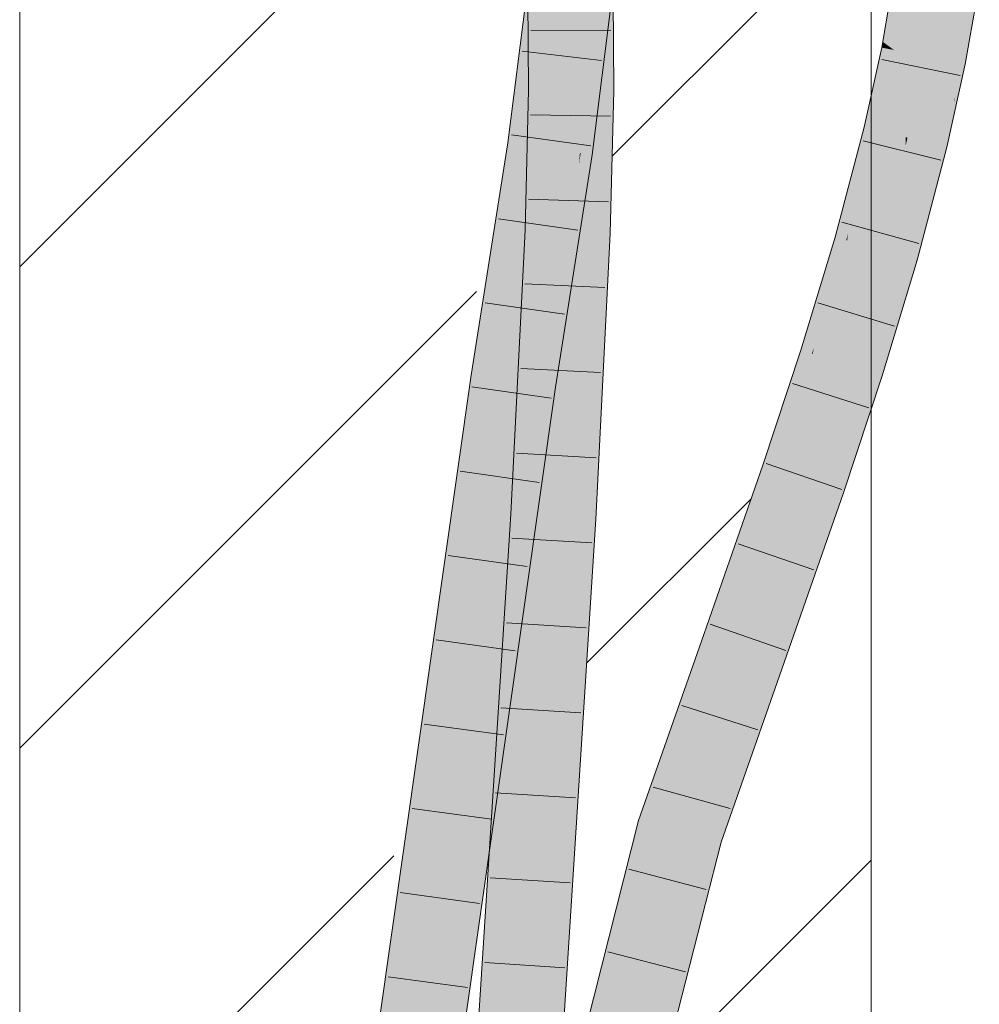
# Model space of a CAD drawing. Extents: x -620 to 300, y 62 to 1162.
# Tile 172 of 256: x 175.78 to 178.6, y 823.71 to 826.61. Entities that reach past the tile are written whole.
import ezdxf
from ezdxf.lldxf.tags import DXFTag

# ---------------------------------------------------------------- set-up
doc = ezdxf.new("R2010")
doc.units = 0
doc.layers.get('0').update_dxf_attribs({"lineweight": 13})
doc.layers.add('E_Detail_Linie_Text_Bem', color=7, linetype='Continuous', lineweight=13)
for name, color, linetype, lineweight, true_color in [('E_Detail_Wandschraffur', 7, 'Continuous', 5, 0xc0c0c0), ('E_Leerrohr 25-A06G955E8I', 7, 'Continuous', 9, 0xff8000), ('E_Leerrohr 25-Shading', 7, 'Continuous', 9, 0xff8000)]:
    doc.layers.add(name, color=color, linetype=linetype, lineweight=lineweight, true_color=true_color)
tags = doc.linetypes.add('fein_strichliert', pattern=[4, 1, -2, 1]).pattern_tags.tags
tags[8:9] = [DXFTag(74, 4), DXFTag(75, 0), DXFTag(340, '0'), DXFTag(46, 0.0), DXFTag(50, 0.0), DXFTag(44, 0.0), DXFTag(45, 0.0)]
tags[6:7] = [DXFTag(74, 4), DXFTag(75, 0), DXFTag(340, '0'), DXFTag(46, 0.0), DXFTag(50, 0.0), DXFTag(44, 0.0), DXFTag(45, 0.0)]
tags[4:5] = [DXFTag(74, 4), DXFTag(75, 0), DXFTag(340, '0'), DXFTag(46, 0.0), DXFTag(50, 0.0), DXFTag(44, 0.0), DXFTag(45, 0.0)]

# ---------------------------------------------------------------- blocks, each defined once
blk = doc.blocks.new('Shading-A06G94UZ8I', base_point=(176.1374, 828.7108))
at = {"layer": 'E_Leerrohr 25-Shading', "color": 43, "true_color": 0xd7ab7f}
for points in [[(177.3265, 826.8997), (177.3083, 826.9012), (177.2464, 826.2404), (177.2345, 826.2421)], [(177.2464, 826.2404), (177.2514, 826.2396), (177.3265, 826.8997), (177.3341, 826.899)], [(178.3646, 826.7486), (178.3515, 826.7505), (178.3154, 826.5416)], [(178.3154, 826.5416), (178.3304, 826.5306), (178.3646, 826.7486), (178.3773, 826.7468)], [(178.3773, 826.7468), (178.3304, 826.5306), (178.3846, 826.7457), (178.3403, 826.5234)], [(178.3846, 826.7457), (178.3403, 826.5234), (178.3877, 826.7453), (178.346, 826.5192)], [(178.346, 826.5192), (178.3484, 826.5175), (178.3877, 826.7453)], [(177.2752, 826.4561), (177.2877, 826.7321), (177.2731, 826.7331)], [(177.5012, 826.5986), (177.4866, 826.7186), (177.4911, 826.5994)], [(177.5232, 826.7161), (177.4866, 826.7186), (177.5241, 826.5969), (177.5012, 826.5986)], [(177.4868, 826.6967), (177.4901, 826.5994), (177.4866, 826.7186), (177.4911, 826.5994)], [(178.5219, 826.4833), (178.543, 826.4792), (178.5627, 826.72), (178.5612, 826.6448)], [(177.2345, 826.2421), (177.2866, 826.7077), (177.2151, 826.2448), (177.2733, 826.7085)], [(177.4868, 826.6967), (177.4264, 826.2147), (177.4874, 826.6967), (177.4287, 826.2144)], [(177.4874, 826.6967), (177.4287, 826.2144), (177.5234, 826.6947), (177.4626, 826.2096)], [(177.4958, 826.3984), (177.4971, 826.3984), (177.4875, 826.5997), (177.4868, 826.6967)], [(178.5863, 826.7065), (178.5612, 826.6448), (178.5803, 826.6069), (178.5578, 826.4763)], [(178.543, 826.4792), (178.5578, 826.4763), (178.5612, 826.6448)], [(177.2752, 826.4561), (177.3006, 826.4001), (177.2824, 826.615), (177.3024, 826.6135)], [(177.3006, 826.4001), (177.3122, 826.4), (177.3024, 826.6135), (177.3106, 826.6129)], [(177.4875, 826.5997), (177.489, 826.3984), (177.4958, 826.3984)], [(177.4901, 826.5994), (177.4971, 826.3984), (177.4911, 826.5994), (177.4988, 826.3984)], [(177.4988, 826.3984), (177.5256, 826.3981), (177.4911, 826.5994), (177.5012, 826.5986)], [(177.5012, 826.5986), (177.5256, 826.3981), (177.5241, 826.5969)], [(178.3125, 826.5245), (178.3284, 826.5214), (178.3154, 826.5416), (178.3304, 826.5306)], [(178.3284, 826.5214), (178.3125, 826.5245), (178.2649, 826.2903), (178.2612, 826.2912)], [(178.2649, 826.2903), (178.2797, 826.2866), (178.3284, 826.5214), (178.3395, 826.5192)], [(178.3395, 826.5192), (178.2797, 826.2866), (178.3457, 826.5179), (178.2892, 826.2843)], [(178.3457, 826.5179), (178.2892, 826.2843), (178.3484, 826.5175), (178.2945, 826.283)], [(178.2945, 826.283), (178.2967, 826.2824), (178.3484, 826.5175)], [(178.3304, 826.5306), (178.3284, 826.5214), (178.3403, 826.5234), (178.3395, 826.5192)], [(178.3403, 826.5234), (178.3395, 826.5192), (178.346, 826.5192), (178.3457, 826.5179)], [(178.3457, 826.5179), (178.3484, 826.5175), (178.346, 826.5192)], [(178.4684, 826.2403), (178.4967, 826.2333), (178.5219, 826.4833), (178.5078, 826.2854)], [(178.5219, 826.4833), (178.5078, 826.2854), (178.543, 826.4792), (178.5287, 826.3835)], [(177.3006, 826.4001), (177.2752, 826.4561), (177.2756, 826.4003)], [(178.5101, 826.2598), (178.5578, 826.4763), (178.543, 826.4792)], [(177.3006, 826.4001), (177.2756, 826.4003), (177.2861, 825.9878), (177.2656, 825.9886)], [(177.2861, 825.9878), (177.2994, 825.9872), (177.3006, 826.4001), (177.3122, 826.4)], [(177.2994, 825.9872), (177.3022, 825.9871), (177.3122, 826.4)], [(177.4958, 826.3984), (177.489, 826.3984), (177.4971, 825.9789), (177.4788, 825.9797)], [(177.4971, 826.3984), (177.4958, 826.3984), (177.4964, 826.2047)], [(177.4971, 825.9789), (177.4971, 826.3984), (177.4964, 826.2047)], [(177.4971, 825.9789), (177.4987, 825.9789), (177.4971, 826.3984), (177.4988, 826.3984)], [(177.5154, 825.9781), (177.5256, 826.3981), (177.4987, 825.9789), (177.4988, 826.3984)], [(178.5258, 826.3702), (178.5078, 826.2854), (178.5101, 826.2598), (178.504, 826.2316)], [(178.5258, 826.3702), (178.5101, 826.2598), (178.5255, 826.3625)], [(178.5287, 826.3835), (178.5258, 826.3702), (178.5255, 826.3625)], [(178.2135, 825.9783), (178.211, 825.9579), (178.2967, 826.2824)], [(178.2945, 826.283), (178.2178, 826.0126), (178.2967, 826.2824), (178.2135, 825.9783)], [(178.2892, 826.2843), (178.2244, 826.0656), (178.2945, 826.283), (178.2178, 826.0126)], [(178.2797, 826.2866), (178.2335, 826.1382), (178.2892, 826.2843), (178.2244, 826.0656)], [(178.2449, 826.2297), (178.2335, 826.1382), (178.2649, 826.2903), (178.2797, 826.2866)], [(178.2649, 826.2903), (178.2612, 826.2912), (178.2449, 826.2297)], [(178.4967, 826.2333), (178.504, 826.2316), (178.5078, 826.2854)], [(177.2151, 826.2448), (177.1068, 825.5625), (177.1609, 825.6697), (177.1431, 825.5573)], [(177.2345, 826.2421), (177.2151, 826.2448), (177.1609, 825.6697)], [(177.2464, 826.2404), (177.2345, 826.2421), (177.1609, 825.6697)], [(177.1609, 825.6697), (177.2514, 826.2396), (177.2464, 826.2404)], [(178.1758, 825.968), (178.1801, 825.9667), (178.2449, 826.2297), (178.2335, 826.1382)], [(178.4084, 825.9019), (178.4967, 826.2333), (178.4591, 826.2053), (178.4684, 826.2403)], [(178.4967, 826.2333), (178.4341, 825.979), (178.504, 826.2316), (178.4318, 825.9584)], [(178.4341, 825.979), (178.4967, 826.2333), (178.4377, 826.0118)], [(177.4231, 826.1801), (177.4264, 826.2147), (177.318, 825.532)], [(177.4626, 826.2096), (177.4287, 826.2144), (177.3726, 825.6422), (177.4231, 826.1801)], [(177.4287, 826.2144), (177.4264, 826.2147), (177.4231, 826.1801)], [(178.4591, 826.2053), (178.381, 825.9097), (178.3937, 825.9061)], [(178.4084, 825.9019), (178.4591, 826.2053), (178.3937, 825.9061)], [(177.3726, 825.6422), (177.4231, 826.1801), (177.3528, 825.527), (177.318, 825.532)], [(178.2335, 826.1382), (178.1801, 825.9667), (178.2244, 826.0656), (178.194, 825.9628)], [(178.2244, 826.0656), (178.194, 825.9628), (178.2178, 826.0126), (178.203, 825.9603)], [(178.2178, 826.0126), (178.203, 825.9603), (178.2135, 825.9783), (178.2082, 825.9587)], [(178.4084, 825.9019), (178.4146, 825.9002), (178.4364, 826.0071)], [(178.4364, 826.0071), (178.4146, 825.9002), (178.4377, 826.0118), (178.4341, 825.979)], [(177.2861, 825.9878), (177.2656, 825.9886), (177.238, 825.1529), (177.2233, 825.1538)], [(177.238, 825.1529), (177.2471, 825.1524), (177.2861, 825.9878), (177.2994, 825.9872)], [(177.2994, 825.9872), (177.2471, 825.1524), (177.3022, 825.9871), (177.2553, 825.1519)], [(177.2553, 825.1519), (177.2599, 825.1516), (177.3022, 825.9871)], [(177.4719, 825.1389), (177.4788, 825.9797), (177.4363, 825.141)], [(177.4719, 825.1389), (177.4836, 825.506), (177.4788, 825.9797), (177.4971, 825.9789)], [(177.4729, 825.1388), (177.5154, 825.9781), (177.4719, 825.1389), (177.4987, 825.9789)], [(177.4836, 825.506), (177.4987, 825.9789), (177.4971, 825.9789)], [(178.194, 825.9628), (178.1364, 825.7953), (178.203, 825.9603), (178.126, 825.7275)], [(178.1499, 825.8826), (178.1364, 825.7953), (178.1801, 825.9667), (178.194, 825.9628)], [(178.1801, 825.9667), (178.1758, 825.968), (178.1499, 825.8826)], [(178.2082, 825.9587), (178.211, 825.9579), (178.2135, 825.9783)], [(178.4341, 825.979), (178.4146, 825.9002), (178.4318, 825.9584), (178.4163, 825.8997)], [(178.1128, 825.6422), (178.1102, 825.625), (178.211, 825.9579)], [(178.2082, 825.9587), (178.1184, 825.6786), (178.211, 825.9579), (178.1128, 825.6422)], [(178.203, 825.9603), (178.126, 825.7275), (178.2082, 825.9587), (178.1184, 825.6786)], [(178.2886, 825.5685), (178.3027, 825.5641), (178.3617, 825.8458), (178.381, 825.9097)], [(178.3027, 825.5641), (178.329, 825.6481), (178.381, 825.9097), (178.3937, 825.9061)], [(178.329, 825.6481), (178.4084, 825.9019), (178.3937, 825.9061)], [(178.0752, 825.636), (178.0811, 825.6342), (178.1499, 825.8826), (178.1364, 825.7953)], [(178.4146, 825.9002), (178.3238, 825.6275), (178.3136, 825.5606), (178.3075, 825.5626)], [(178.4146, 825.9002), (178.3136, 825.5606), (178.4084, 825.8736)], [(178.4084, 825.9019), (178.3289, 825.6481), (178.4146, 825.9002), (178.3238, 825.6275)], [(178.4084, 825.8736), (178.4163, 825.8997), (178.4146, 825.9002)], [(178.2787, 825.5717), (178.2886, 825.5685), (178.3617, 825.8458)], [(178.1364, 825.7953), (178.0811, 825.6342), (178.126, 825.7275), (178.0938, 825.6302)], [(178.126, 825.7275), (178.0938, 825.6302), (178.1184, 825.6786), (178.1021, 825.6276)], [(178.1184, 825.6786), (178.1021, 825.6276), (178.1128, 825.6422), (178.1077, 825.6258)], [(178.3289, 825.6481), (178.3027, 825.5641), (178.3238, 825.6275)], [(177.3528, 825.527), (177.3543, 825.5267), (177.3726, 825.6422)], [(178.0104, 825.3681), (177.9982, 825.2857), (178.1021, 825.6276), (178.1102, 825.625)], [(178.0938, 825.6302), (178.0185, 825.4233), (178.1021, 825.6276), (178.0104, 825.3681)], [(178.0293, 825.4968), (178.0185, 825.4233), (178.0811, 825.6342), (178.0938, 825.6302)], [(178.0811, 825.6342), (178.0752, 825.636), (178.0293, 825.4968)], [(178.1077, 825.6258), (178.1102, 825.625), (178.1128, 825.6422)], [(178.3238, 825.6275), (178.3027, 825.5641), (178.3075, 825.5626)], [(177.1431, 825.5573), (177.1068, 825.5625), (176.6315, 821.9562), (176.7482, 822.8593)], [(176.7482, 822.8593), (177.1068, 825.5625), (177.005, 824.8455)], [(178.1721, 825.2264), (178.1844, 825.2222), (178.2386, 825.4503), (178.2787, 825.5717)], [(178.1844, 825.2222), (178.2134, 825.3062), (178.2787, 825.5717), (178.2886, 825.5685)], [(178.1844, 825.2222), (178.3075, 825.5626), (178.3027, 825.5641)], [(178.1844, 825.2222), (178.2002, 825.2168), (178.3075, 825.5626), (178.2747, 825.4426)], [(178.2134, 825.3062), (178.3027, 825.5641), (178.2886, 825.5685)], [(178.2747, 825.4426), (178.3136, 825.5606), (178.3075, 825.5626)], [(177.0757, 823.6934), (177.318, 825.532), (176.7607, 821.6089)], [(177.3528, 825.527), (177.318, 825.532), (177.0757, 823.6934)], [(177.1558, 824.1298), (177.3543, 825.5267), (177.1423, 824.1338), (177.3528, 825.527)], [(177.9636, 825.2975), (177.9717, 825.2947), (178.0293, 825.4968), (178.0185, 825.4233)], [(178.1656, 825.2286), (178.1721, 825.2264), (178.2386, 825.4503)], [(178.0185, 825.4233), (177.9717, 825.2947), (178.0104, 825.3681), (177.9831, 825.2909)], [(177.9831, 825.2909), (177.9982, 825.2857), (178.0104, 825.3681)], [(177.9717, 825.2947), (177.9636, 825.2975), (177.8802, 825.0581)], [(177.8181, 824.769), (177.9982, 825.2857), (177.8802, 825.0581), (177.9717, 825.2947)], [(177.9921, 824.7081), (177.9945, 824.7073), (178.0873, 825.0042), (178.1656, 825.2286)], [(177.9945, 824.7073), (178.0949, 824.9796), (178.1656, 825.2286), (178.1721, 825.2264)], [(178.0195, 824.6985), (178.2002, 825.2168), (177.9945, 824.7073), (178.1844, 825.2222)], [(178.0949, 824.9796), (178.1844, 825.2222), (178.1721, 825.2264)], [(177.2042, 824.66), (177.238, 825.1529), (177.1612, 824.1768), (177.2233, 825.1538)], [(177.2471, 825.1524), (177.238, 825.1529), (177.1992, 824.5406), (177.1894, 824.4458)], [(177.2599, 825.1516), (177.2471, 825.1524), (177.2533, 825.0679), (177.1992, 824.5406)], [(177.2599, 825.1516), (177.2533, 825.0679), (177.2565, 825.0991)], [(177.3336, 823.5269), (177.3039, 822.9678), (177.4363, 825.141), (177.3445, 823.2258)], [(177.4363, 825.141), (177.3445, 823.2258), (177.469, 825.0778), (177.3557, 823.2969)], [(177.4363, 825.141), (177.469, 825.0778), (177.4719, 825.1389)], [(177.469, 825.0778), (177.4729, 825.1388), (177.4719, 825.1389)], [(177.2533, 825.0679), (177.0775, 822.8172), (177.2565, 825.0991), (177.0853, 822.8167)], [(177.1112, 822.8149), (177.2565, 825.0991), (177.105, 822.8154), (177.2553, 825.0829)], [(177.1894, 824.4458), (177.0775, 822.8172), (177.2533, 825.0679)], [(177.2553, 825.0829), (177.1421, 823.5745), (177.105, 822.8154), (177.0878, 822.8165)], [(177.8181, 824.769), (177.8802, 825.0581), (177.7836, 824.7811)], [(177.985, 824.7106), (177.9921, 824.7081), (178.0873, 825.0042)], [(177.005, 824.8455), (176.688, 822.5298), (176.7482, 822.8593), (176.6403, 822.0457)], [(176.688, 822.5298), (177.005, 824.8455), (176.7151, 822.8048)], [(177.8181, 824.769), (177.7836, 824.7811), (177.6342, 824.2451), (177.5988, 824.2545)], [(177.8406, 824.1908), (178.0195, 824.6985), (177.8052, 824.2001), (177.9945, 824.7073)], [(177.985, 824.7106), (177.8947, 824.4542), (177.9734, 824.6508), (177.8513, 824.3238)], [(177.985, 824.7106), (177.9734, 824.6508), (177.9921, 824.7081)], [(177.9734, 824.6508), (177.9945, 824.7073), (177.9921, 824.7081)], [(177.1894, 824.4458), (177.2042, 824.66), (177.1601, 824.1602), (177.1612, 824.1768)], [(177.0747, 822.8174), (177.0775, 822.8172), (177.1601, 824.1602), (177.1894, 824.4458)], [(177.8947, 824.4542), (177.8052, 824.2001), (177.8513, 824.3238)], [(177.6342, 824.2451), (177.5988, 824.2545), (177.5087, 823.7507), (177.5426, 824.0305)], [(177.5426, 824.0305), (177.5988, 824.2545), (177.5432, 824.0353)], [(177.8406, 824.1908), (177.8052, 824.2001), (177.5419, 823.0497), (177.5139, 823.0531)], [(177.5505, 823.0486), (177.8406, 824.1908), (177.5419, 823.0497)], [(176.844, 821.9354), (177.1558, 824.1298), (177.0757, 823.6934), (177.1423, 824.1338)], [(177.5087, 823.7507), (177.5426, 824.0305), (177.4155, 823.3837), (177.4581, 823.6939)], [(177.5432, 824.0353), (177.46, 823.7078), (177.5426, 824.0305), (177.4581, 823.6939)]]:
    blk.add_solid(points, dxfattribs=at)
at = {"layer": 'E_Leerrohr 25-Shading', "color": 31, "true_color": 0xfabd7f}
for points in [[(177.2514, 826.2396), (177.3339, 826.7377), (177.3341, 826.899)], [(177.3389, 826.2272), (177.4264, 826.2147), (177.4221, 826.8915), (177.5102, 826.8839)], [(178.4184, 826.7408), (178.3877, 826.7453), (178.3699, 826.5132), (178.3484, 826.5175)], [(178.4351, 826.5004), (178.4752, 826.7327), (178.3699, 826.5132), (178.4184, 826.7408)], [(178.4752, 826.7327), (178.4351, 826.5004), (178.4416, 826.4991)], [(178.4573, 826.496), (178.4829, 826.7316), (178.4416, 826.4991), (178.4752, 826.7327)], [(178.4854, 826.4905), (178.5013, 826.7289), (178.4573, 826.496), (178.4829, 826.7316)], [(178.5219, 826.4833), (178.5627, 826.72), (178.4854, 826.4905), (178.5013, 826.7289)], [(177.3285, 826.7054), (177.2514, 826.2396), (177.3339, 826.7051), (177.3333, 826.228)], [(177.3339, 826.7051), (177.3333, 826.228), (177.3877, 826.7021)], [(177.3333, 826.228), (177.3967, 826.7017), (177.3877, 826.7021)], [(177.3983, 826.7016), (177.3967, 826.7017), (177.3389, 826.2272), (177.3333, 826.228)], [(177.3806, 826.3994), (177.3835, 826.3994), (177.3983, 826.7019), (177.3991, 826.6063)], [(177.3991, 826.6063), (177.4875, 826.5997), (177.3983, 826.7019), (177.4868, 826.6967)], [(177.3106, 826.6129), (177.3122, 826.4), (177.3307, 826.6114)], [(177.3307, 826.6114), (177.3122, 826.4), (177.3675, 826.6086)], [(177.3764, 826.3994), (177.3903, 826.6069), (177.3122, 826.4), (177.3675, 826.6086)], [(177.3903, 826.6069), (177.3764, 826.3994), (177.3928, 826.6068), (177.3806, 826.3994)], [(177.3835, 826.3994), (177.4006, 826.3992), (177.3991, 826.6063)], [(177.4006, 826.3992), (177.489, 826.3984), (177.3991, 826.6063), (177.4875, 826.5997)], [(178.3699, 826.5132), (178.3484, 826.5175), (178.3142, 826.2781), (178.2967, 826.2824)], [(178.3826, 826.2614), (178.4351, 826.5004), (178.3142, 826.2781), (178.3699, 826.5132)], [(178.4351, 826.5004), (178.3826, 826.2614), (178.388, 826.26)], [(178.4011, 826.2568), (178.4416, 826.4991), (178.388, 826.26), (178.4351, 826.5004)], [(178.425, 826.251), (178.4573, 826.496), (178.4011, 826.2568), (178.4416, 826.4991)], [(178.4632, 826.2416), (178.4854, 826.4905), (178.425, 826.251), (178.4573, 826.496)], [(178.4684, 826.2403), (178.5219, 826.4833), (178.4632, 826.2416), (178.4854, 826.4905)], [(177.3449, 826.3997), (177.3122, 826.4), (177.3152, 825.9866), (177.3022, 825.9871)], [(177.3421, 825.9854), (177.3764, 826.3994), (177.3152, 825.9866), (177.3449, 826.3997)], [(177.3764, 826.3994), (177.3421, 825.9854), (177.3675, 826.2232), (177.3458, 825.9853)], [(177.3458, 825.9853), (177.3905, 825.9834), (177.3835, 826.3994), (177.4006, 826.3992)], [(177.3764, 826.3994), (177.3675, 826.2232), (177.3806, 826.3994)], [(177.3675, 826.2232), (177.3835, 826.3994), (177.3806, 826.3994)], [(177.4006, 826.3992), (177.3905, 825.9834), (177.3971, 825.9832)], [(177.4788, 825.9797), (177.489, 826.3984), (177.3971, 825.9832), (177.4006, 826.3992)], [(178.2601, 826.069), (178.3142, 826.2781), (178.211, 825.9579), (178.2967, 826.2824)], [(178.296, 825.9338), (178.3826, 826.2614), (178.2299, 825.9526), (178.3142, 826.2781)], [(178.3824, 826.2346), (178.3826, 826.2614), (178.3157, 825.9283), (178.296, 825.9338)], [(178.425, 826.251), (178.4011, 826.2568), (178.3813, 825.9658), (178.3821, 826.1558)], [(178.3813, 825.9658), (178.4632, 826.2416), (178.425, 826.251)], [(178.3821, 826.1558), (178.4011, 826.2568), (178.3824, 826.2346), (178.388, 826.26)], [(178.388, 826.26), (178.3826, 826.2614), (178.3824, 826.2346)], [(177.2514, 826.2396), (177.1609, 825.6697), (177.2305, 825.5446), (177.1464, 825.5568)], [(177.3333, 826.228), (177.2514, 826.2396), (177.2305, 825.5446)], [(177.3389, 826.2272), (177.3333, 826.228), (177.2305, 825.5446)], [(177.2305, 825.5446), (177.318, 825.532), (177.3389, 826.2272), (177.4264, 826.2147)], [(178.3821, 826.1558), (178.3824, 826.2346), (178.338, 825.9219), (178.3157, 825.9283)], [(178.3813, 825.9658), (178.381, 825.9097), (178.4632, 826.2416), (178.4591, 826.2053)], [(178.4591, 826.2053), (178.4684, 826.2403), (178.4632, 826.2416)], [(178.338, 825.9219), (178.373, 825.912), (178.3821, 826.1558), (178.3813, 825.9658)], [(178.2601, 826.069), (178.211, 825.9579), (178.2209, 825.9551)], [(178.2299, 825.9526), (178.2601, 826.069), (178.2209, 825.9551)], [(177.3152, 825.9866), (177.3022, 825.9871), (177.2599, 825.1516)], [(177.2619, 825.1515), (177.3421, 825.9854), (177.2599, 825.1516), (177.3152, 825.9866)], [(177.2619, 825.1515), (177.3481, 825.1463), (177.3458, 825.9853), (177.3905, 825.9834)], [(177.2619, 825.1515), (177.3458, 825.9853), (177.2988, 825.535)], [(177.3458, 825.9853), (177.3421, 825.9854), (177.2988, 825.535)], [(177.3905, 825.9834), (177.3481, 825.1463), (177.3591, 825.1456)], [(177.379, 825.1444), (177.3971, 825.9832), (177.3591, 825.1456), (177.3905, 825.9834)], [(177.4363, 825.141), (177.4788, 825.9797), (177.379, 825.1444), (177.3971, 825.9832)], [(178.373, 825.912), (178.381, 825.9097), (178.3813, 825.9658)], [(178.211, 825.9579), (178.1102, 825.625), (178.2209, 825.9551)], [(178.1102, 825.625), (178.2299, 825.9526), (178.2209, 825.9551)], [(178.1102, 825.625), (178.1758, 825.7866), (178.2299, 825.9526), (178.2115, 825.8864)], [(178.1944, 825.5983), (178.296, 825.9338), (178.1364, 825.6167), (178.2299, 825.9526)], [(178.1944, 825.5983), (178.2662, 825.5756), (178.296, 825.9338), (178.2827, 825.655)], [(178.296, 825.9338), (178.2827, 825.655), (178.338, 825.9219)], [(178.2827, 825.655), (178.2787, 825.5717), (178.373, 825.912), (178.3617, 825.8458)], [(178.2827, 825.655), (178.373, 825.912), (178.338, 825.9219)], [(178.3617, 825.8458), (178.381, 825.9097), (178.373, 825.912)], [(178.1758, 825.7866), (178.2011, 825.8491), (178.2115, 825.8864)], [(178.1192, 825.6221), (178.2011, 825.8491), (178.1171, 825.6228), (178.1758, 825.7866)], [(178.1364, 825.6167), (178.2011, 825.8491), (178.1192, 825.6221)], [(178.1758, 825.7866), (178.1102, 825.625), (178.1171, 825.6228)], [(177.1609, 825.6697), (177.1431, 825.5573), (177.1464, 825.5568)], [(178.2662, 825.5756), (178.2787, 825.5717), (178.2827, 825.655)], [(178.1171, 825.6228), (178.1102, 825.625), (177.9982, 825.2857)], [(177.9995, 825.2853), (178.1192, 825.6221), (177.9982, 825.2857), (178.1171, 825.6228)], [(178.0362, 825.2728), (178.1364, 825.6167), (177.9995, 825.2853), (178.1192, 825.6221)], [(178.0819, 825.2571), (178.1944, 825.5983), (178.0362, 825.2728), (178.1364, 825.6167)], [(178.2787, 825.5717), (178.1944, 825.5983), (178.1656, 825.2286), (178.0819, 825.2571)], [(177.1431, 825.5573), (176.6315, 821.9562), (176.6729, 821.6196), (176.5992, 821.6285)], [(177.1464, 825.5568), (177.1431, 825.5573), (176.6729, 821.6196)], [(177.2305, 825.5446), (177.1464, 825.5568), (176.6729, 821.6196)], [(176.6729, 821.6196), (176.7607, 821.6089), (177.2305, 825.5446), (177.318, 825.532)], [(177.9995, 825.2853), (177.9982, 825.2857), (177.8181, 824.769)], [(177.8784, 824.7479), (178.0362, 825.2728), (177.8181, 824.769), (177.9995, 825.2853)], [(177.9016, 824.7398), (178.0819, 825.2571), (177.8784, 824.7479), (178.0362, 825.2728)], [(178.1656, 825.2286), (178.0819, 825.2571), (177.985, 824.7106), (177.9016, 824.7398)], [(177.1994, 822.8091), (177.3481, 825.1463), (177.2565, 825.0991), (177.2619, 825.1515)], [(177.2619, 825.1515), (177.2599, 825.1516), (177.2565, 825.0991)], [(177.3481, 825.1463), (177.1994, 822.8091), (177.2145, 822.808)], [(177.3481, 825.1463), (177.2145, 822.808), (177.3324, 824.5403), (177.2561, 822.8052)], [(177.379, 825.1444), (177.3324, 824.5403), (177.2941, 822.9057), (177.2897, 822.8863)], [(177.379, 825.1444), (177.2941, 822.9057), (177.3336, 823.5269)], [(177.3481, 825.1463), (177.3324, 824.5403), (177.3591, 825.1456)], [(177.3324, 824.5403), (177.379, 825.1444), (177.3591, 825.1456)], [(177.3336, 823.5269), (177.4363, 825.141), (177.379, 825.1444)], [(177.1994, 822.8091), (177.2565, 825.0991), (177.1112, 822.8149)], [(177.7197, 824.2226), (177.8784, 824.7479), (177.6342, 824.2451), (177.8181, 824.769)], [(177.7197, 824.2226), (177.9016, 824.7398), (177.8784, 824.7479)], [(177.985, 824.7106), (177.9016, 824.7398), (177.8052, 824.2001), (177.7197, 824.2226)], [(177.3324, 824.5403), (177.2561, 822.8052), (177.2897, 822.8863), (177.2713, 822.8043)], [(177.7197, 824.2226), (177.6342, 824.2451), (177.4966, 823.3439), (177.5078, 823.7205)], [(177.5078, 823.7205), (177.6342, 824.2451), (177.5087, 823.7507)], [(177.5139, 823.0531), (177.8052, 824.2001), (177.4966, 823.3439), (177.7197, 824.2226)], [(177.5087, 823.7507), (177.4155, 823.3837), (177.5078, 823.7205), (177.412, 823.323)], [(177.4966, 823.3439), (177.5078, 823.7205), (177.3974, 823.0673), (177.412, 823.323)]]:
    blk.add_solid(points, dxfattribs=at)
blk = doc.blocks.new('Referenz-A06G955K8I')
at = {"layer": 'E_Detail_Linie_Text_Bem', "linetype": 'Continuous', "ltscale": 0.13}
for p, q in [((175.7816, 817.9265), (175.7816, 829.7265)), ((178.2816, 829.7265), (178.2816, 789.7265))]:
    blk.add_line(p, q, dxfattribs=at)
at = {"layer": 'E_Detail_Wandschraffur', "linetype": 'ByBlock', "ltscale": 0.13}
for p, q in [((175.7816, 825.8806), (177.2025, 827.3015)), ((177.446, 824.7165), (177.9297, 825.2002)), ((175.7816, 823.0521), (176.8799, 824.1504))]:
    blk.add_line(p, q, dxfattribs=at)
at = {"layer": 'E_Detail_Wandschraffur', "linetype": 'fein_strichliert', "ltscale": 0.13}
for p, q in [((177.5209, 826.2056), (178.2816, 826.9664)), ((175.7816, 824.4664), (177.1232, 825.808)), ((177.6696, 823.5259), (178.2816, 824.1379))]:
    blk.add_line(p, q, dxfattribs=at)
at = {"layer": 'E_Leerrohr 25-A06G955E8I', "linetype": 'Continuous', "ltscale": 0.13}
for p, q in [((177.2151, 826.2448), (177.2976, 826.9021)), ((177.4626, 826.2096), (177.5467, 826.8808)), ((177.2726, 826.8007), (177.2756, 826.4003)), ((177.5226, 826.8062), (177.5256, 826.3981)), ((178.3515, 826.7505), (178.3125, 826.5245)), ((178.5989, 826.7148), (178.5578, 826.4763)), ((177.2818, 826.5748), (177.5168, 826.5758)), ((177.4898, 826.4866), (177.2565, 826.5143)), ((178.3125, 826.5245), (178.2612, 826.2912)), ((178.3124, 826.4892), (178.5426, 826.4423)), ((178.5578, 826.4763), (178.5039, 826.2316)), ((177.2756, 826.4003), (177.2656, 825.9886)), ((177.5256, 826.3981), (177.5154, 825.9782)), ((177.2813, 826.327), (177.5163, 826.3236)), ((178.2612, 826.2912), (178.1758, 825.968)), ((177.4584, 826.2361), (177.2257, 826.2687)), ((178.2582, 826.2505), (178.4861, 826.1935)), ((177.1068, 825.5625), (177.2151, 826.2448)), ((178.5039, 826.2316), (178.4163, 825.8997)), ((177.3543, 825.5268), (177.4626, 826.2096)), ((177.2753, 826.0795), (177.5101, 826.0713)), ((177.42, 825.9887), (177.1874, 826.022)), ((178.1951, 826.0118), (178.4215, 825.9488)), ((177.2656, 825.9886), (177.2233, 825.1538)), ((177.5154, 825.9782), (177.4729, 825.1388)), ((178.1758, 825.968), (178.0752, 825.636)), ((178.4163, 825.8997), (178.3136, 825.5606)), ((177.2651, 825.8309), (177.4999, 825.8203)), ((177.3808, 825.7417), (177.1482, 825.7752)), ((178.125, 825.7746), (178.35, 825.7065)), ((178.0752, 825.636), (177.9636, 825.2975)), ((176.5489, 821.6347), (177.1068, 825.5625)), ((177.2525, 825.5819), (177.4872, 825.57)), ((178.3136, 825.5606), (178.2002, 825.2168)), ((177.3421, 825.4947), (177.1095, 825.5282)), ((178.0509, 825.5382), (178.2745, 825.4659)), ((176.797, 821.6045), (177.3543, 825.5268)), ((177.2399, 825.3329), (177.4745, 825.3197)), ((177.9636, 825.2975), (177.7836, 824.7811)), ((177.9731, 825.3025), (178.1956, 825.2267)), ((177.307, 825.2473), (177.0743, 825.2806)), ((178.2002, 825.2168), (178.0195, 824.6985)), ((177.2233, 825.1538), (177.0747, 822.8174)), ((177.4729, 825.1388), (177.3241, 822.8007)), ((177.2264, 825.0837), (177.4609, 825.0696)), ((177.8911, 825.0668), (178.1133, 824.9902)), ((177.2718, 825), (177.0392, 825.0329)), ((177.2105, 824.8343), (177.4451, 824.82)), ((177.809, 824.8312), (178.0308, 824.7537)), ((177.2367, 824.7526), (177.004, 824.7852)), ((177.7836, 824.7811), (177.5988, 824.2544)), ((178.0195, 824.6985), (177.8406, 824.1908)), ((177.1946, 824.5849), (177.4292, 824.5704)), ((177.7252, 824.5922), (177.9491, 824.5208)), ((177.2016, 824.5053), (176.9688, 824.5375)), ((177.641, 824.3523), (177.8674, 824.2891)), ((177.1788, 824.3355), (177.4133, 824.3208)), ((177.1664, 824.2579), (176.9336, 824.2898)), ((177.5988, 824.2544), (176.3631, 819.3877)), ((177.8406, 824.1908), (176.6077, 819.3362)), ((177.5701, 824.1108), (177.7974, 824.0513)), ((177.1629, 824.0861), (177.3974, 824.0712)), ((177.1313, 824.0106), (176.8984, 824.0422)), ((177.5085, 823.8682), (177.736, 823.8093)), ((177.147, 823.8367), (177.3816, 823.8216)), ((177.0961, 823.7632), (176.8632, 823.7945))]:
    blk.add_line(p, q, dxfattribs=at)

msp = doc.modelspace()

# ---------------------------------------------------------------- block references
at = {"color": 8, "lineweight": 25, "ltscale": 0.25, "true_color": 0x808080}
msp.add_blockref('Referenz-A06G955K8I', (0, 0), dxfattribs=at)
msp.add_blockref('Shading-A06G94UZ8I', (176.1374, 828.7108))

doc.saveas('drawing.dxf')
